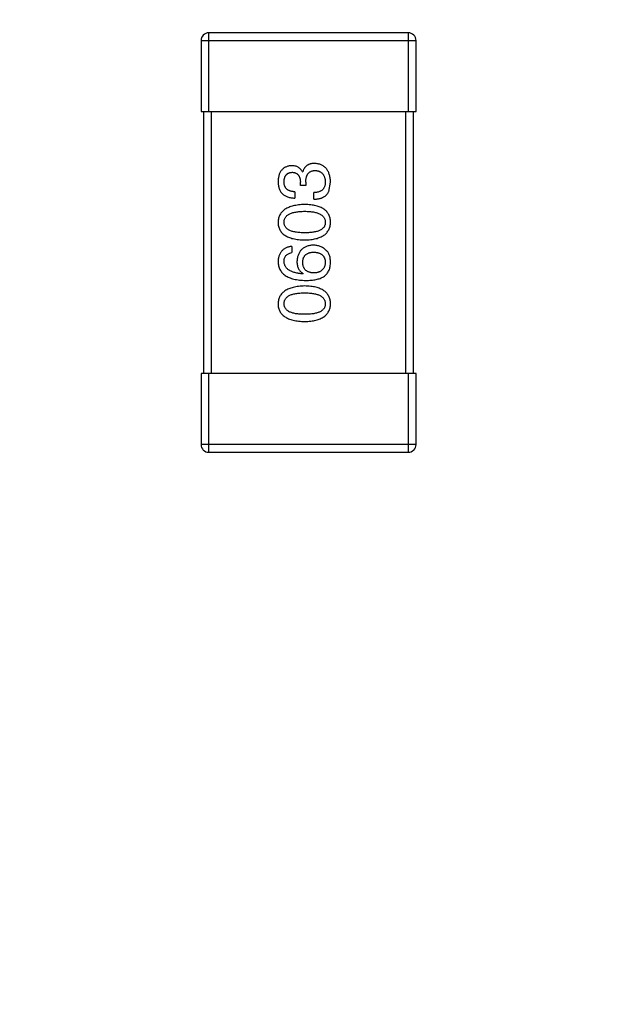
# Model space of a CAD drawing. Header units: inches. Extents: x -39 to 106, y -45 to 75.
# Tile 70 of 222: x 12.58 to 14.78, y -26.79 to -23.03. Entities that reach past the tile are written whole.
import ezdxf

# ---------------------------------------------------------------- set-up
doc = ezdxf.new("R2010")
doc.units = ezdxf.units.IN
doc.header["$LTSCALE"] = 1.21
doc.header["$MEASUREMENT"] = 0
doc.header["$PDMODE"] = 3
doc.header["$PDSIZE"] = 0.3125
doc.layers.get('0').update_dxf_attribs({"linetype": 'CONTINUOUS'})
doc.layers.get('Defpoints').update_dxf_attribs({"linetype": 'CONTINUOUS'})
doc.layers.add('DIM', color=3, linetype='CONTINUOUS')
doc.styles.get("Standard").update_dxf_attribs({"font": 'txt', "width": 0.8})
doc.dimstyles.get("Standard").update_dxf_attribs({"dimtxt": 0.15625, "dimasz": 0.1875, "dimexe": 0.125, "dimexo": 0.0625, "dimgap": 0.09, "dimtad": 0, "dimtih": 1, "dimtoh": 1, "dimzin": 4, "dimdsep": 46, "dimtxsty": 'STANDARD', "dimblk": '_FILLED', "dimblk1": '_FILLED', "dimblk2": '_FILLED', "dimcen": 0.09, "dimazin": 1, "dimtp": 0.01, "dimtm": 0.01, "dimtfac": 1, "dimtofl": 0, "dimtmove": 0, "dimatfit": 3, "dimldrblk": '_FILLED', "dimfxl": 1, "dimtolj": 1, "dimtzin": 4, "dimarcsym": 0})

# ---------------------------------------------------------------- blocks, each defined once
blk = doc.blocks.new('_FILLED')
at = {"color": 0, "linetype": 'ByBlock'}
blk.add_solid([(0, 0), (-1, 0.1667), (-1, -0.1667)], dxfattribs=at)
blk = doc.blocks.new('*D6')
at = {"layer": 'Defpoints', "color": 0}
for p in [(-13.1719, -23.0315), (49.8281, -23.0315), (49.8281, -38.8367)]:
    blk.add_point(p, dxfattribs=at)
at = {"layer": 'DIM', "color": 0, "lineweight": -2}
for p, q in [((-13.1719, -23.094), (-13.1719, -38.9617)), ((49.8281, -23.094), (49.8281, -38.9617)), ((-11.1719, -38.8367), (15.3048, -38.8367)), ((47.8281, -38.8367), (21.3515, -38.8367))]:
    blk.add_line(p, q, dxfattribs=at)
at = {"layer": 'DIM', "color": 0, "lineweight": -2, "xscale": 2, "yscale": 2, "zscale": 2, "rotation": 180}
blk.add_blockref('_FILLED', (-13.1719, -38.8367), dxfattribs=at)
at = {"layer": 'DIM', "color": 0, "lineweight": -2, "xscale": 2, "yscale": 2, "zscale": 2}
blk.add_blockref('_FILLED', (49.8281, -38.8367), dxfattribs=at)
at = {"layer": 'DIM', "color": 0, "insert": (18.3281, -38.8367), "char_height": 2, "attachment_point": 5}
blk.add_mtext('\\A1;63.00', dxfattribs=at)

msp = doc.modelspace()

# ---------------------------------------------------------------- linework, layer by layer
at = {"color": 7, "linetype": 'Continuous'}
for p, q in [((14.058, -23.0814), (13.298, -23.0814)), ((13.298, -23.3814), (13.298, -23.0814)), ((14.058, -23.0814), (14.058, -23.3814)), ((13.268, -23.1114), (14.088, -23.1114)), ((13.268, -23.1114), (13.268, -23.3814)), ((14.088, -23.3814), (14.088, -23.1114)), ((13.268, -23.3814), (14.088, -23.3814)), ((13.278, -23.3814), (13.278, -24.3814)), ((13.308, -24.3814), (13.308, -23.3814)), ((14.048, -23.3814), (14.048, -24.3814)), ((14.078, -24.3814), (14.078, -23.3814)), ((13.6547, -23.6123), (13.6558, -23.6123)), ((13.647, -23.6637), (13.647, -23.6506)), ((13.6678, -23.6517), (13.6678, -23.6637)), ((13.7552, -23.6867), (13.7618, -23.6506)), ((13.6263, -23.6878), (13.6263, -23.7118)), ((13.6678, -23.6637), (13.647, -23.6637)), ((13.6984, -23.7162), (13.6984, -23.691)), ((13.6142, -23.8959), (13.6142, -23.9199)), ((13.658, -23.9997), (13.6569, -24.0008)), ((14.088, -24.3814), (13.268, -24.3814)), ((13.268, -24.3814), (13.268, -24.6514)), ((13.298, -24.6814), (13.298, -24.3814)), ((14.058, -24.3814), (14.058, -24.6814)), ((14.088, -24.6514), (14.088, -24.3814)), ((14.088, -24.6514), (13.268, -24.6514)), ((13.298, -24.6814), (14.058, -24.6814))]:
    msp.add_line(p, q, dxfattribs=at)
for centre, start, end in [((13.298, -23.1114), 90, 180), ((14.058, -23.1114), 0, 90), ((13.298, -24.6514), 180, 270), ((14.058, -24.6514), 270, 0)]:
    msp.add_arc(centre, 0.03, start, end, dxfattribs=at)
for points, knots in [([(13.7006, -23.5796), (13.6991, -23.5796), (13.6964, -23.5796), (13.6923, -23.5801), (13.6884, -23.5806), (13.6847, -23.5816), (13.6812, -23.5827), (13.6779, -23.5841), (13.6748, -23.5858), (13.6718, -23.5877), (13.6691, -23.5899), (13.6666, -23.5923), (13.6643, -23.5951), (13.6622, -23.598), (13.6603, -23.6012), (13.6585, -23.6047), (13.657, -23.6084), (13.6562, -23.611), (13.6558, -23.6123)], [0, 0, 0, 0, 0.071215, 0.138707, 0.20396, 0.266995, 0.327734, 0.387609, 0.445602, 0.503345, 0.561136, 0.618597, 0.677672, 0.738255, 0.799989, 0.863961, 0.930555, 1, 1, 1, 1]), ([(13.7618, -23.6506), (13.7617, -23.6479), (13.7614, -23.6425), (13.7605, -23.6348), (13.7591, -23.6276), (13.7572, -23.6208), (13.755, -23.6146), (13.7523, -23.6089), (13.7491, -23.6036), (13.7455, -23.5989), (13.7414, -23.5947), (13.7369, -23.591), (13.7319, -23.5878), (13.7265, -23.5851), (13.7207, -23.5829), (13.7144, -23.5813), (13.7076, -23.5801), (13.703, -23.5797), (13.7006, -23.5796)], [0, 0, 0, 0, 0.078078, 0.151942, 0.221594, 0.28726, 0.350176, 0.409768, 0.467648, 0.523784, 0.578904, 0.634014, 0.689819, 0.746826, 0.805875, 0.867063, 0.931764, 1, 1, 1, 1]), ([(13.6131, -23.5883), (13.6112, -23.5885), (13.6073, -23.5888), (13.6017, -23.5899), (13.5964, -23.5913), (13.5915, -23.5932), (13.587, -23.5955), (13.5828, -23.5982), (13.579, -23.6013), (13.5756, -23.6049), (13.5726, -23.6089), (13.5699, -23.6133), (13.5676, -23.6182), (13.5657, -23.6234), (13.5641, -23.6291), (13.563, -23.6352), (13.5621, -23.6416), (13.5619, -23.6461), (13.5618, -23.6484)], [0, 0, 0, 0, 0.067521, 0.132139, 0.193339, 0.252064, 0.309083, 0.364848, 0.420021, 0.475612, 0.532002, 0.589602, 0.649896, 0.712634, 0.778603, 0.848416, 0.922155, 1, 1, 1, 1]), ([(13.5847, -23.6495), (13.5848, -23.6481), (13.5849, -23.6455), (13.5854, -23.6416), (13.5861, -23.638), (13.587, -23.6346), (13.5881, -23.6314), (13.5895, -23.6285), (13.5911, -23.6259), (13.5929, -23.6235), (13.5949, -23.6214), (13.5972, -23.6195), (13.5996, -23.6178), (13.6024, -23.6164), (13.6053, -23.6153), (13.6084, -23.6144), (13.6118, -23.6138), (13.6141, -23.6136), (13.6153, -23.6134)], [0, 0, 0, 0, 0.078051, 0.151197, 0.220412, 0.286742, 0.34933, 0.409464, 0.467368, 0.52298, 0.578639, 0.633998, 0.690142, 0.746855, 0.805868, 0.867776, 0.932345, 1, 1, 1, 1]), ([(13.6547, -23.6123), (13.6537, -23.6104), (13.6519, -23.6067), (13.6482, -23.6017), (13.6438, -23.5976), (13.6389, -23.5941), (13.6333, -23.5915), (13.6271, -23.5896), (13.6203, -23.5885), (13.6156, -23.5884), (13.6131, -23.5883)], [0, 0, 0, 0, 0.125227, 0.244792, 0.361427, 0.478215, 0.59667, 0.722058, 0.856314, 1, 1, 1, 1]), ([(13.6153, -23.6134), (13.6166, -23.6135), (13.619, -23.6137), (13.6225, -23.6142), (13.6257, -23.615), (13.6288, -23.6161), (13.6316, -23.6175), (13.6341, -23.6191), (13.6365, -23.621), (13.6386, -23.6232), (13.6405, -23.6257), (13.6421, -23.6285), (13.6435, -23.6315), (13.6447, -23.6348), (13.6456, -23.6384), (13.6464, -23.6422), (13.6468, -23.6463), (13.647, -23.6491), (13.647, -23.6506)], [0, 0, 0, 0, 0.067741, 0.131599, 0.192143, 0.249977, 0.306453, 0.361639, 0.416449, 0.471489, 0.527582, 0.584873, 0.644974, 0.70814, 0.77492, 0.845909, 0.920585, 1, 1, 1, 1]), ([(13.6678, -23.6517), (13.6678, -23.6499), (13.6678, -23.6464), (13.6683, -23.6413), (13.669, -23.6366), (13.67, -23.6322), (13.6712, -23.6281), (13.6728, -23.6244), (13.6746, -23.6211), (13.6767, -23.6181), (13.6791, -23.6154), (13.6818, -23.6131), (13.6848, -23.6112), (13.6881, -23.6096), (13.6916, -23.6084), (13.6955, -23.6075), (13.6996, -23.607), (13.7024, -23.6069), (13.7039, -23.6069)], [0, 0, 0, 0, 0.082495, 0.159728, 0.232496, 0.300725, 0.365163, 0.425859, 0.483728, 0.538892, 0.592921, 0.646195, 0.699968, 0.754746, 0.811387, 0.870806, 0.933482, 1, 1, 1, 1]), ([(13.7039, -23.6069), (13.7053, -23.607), (13.7082, -23.6072), (13.7123, -23.6079), (13.7162, -23.6089), (13.7198, -23.6103), (13.7231, -23.6119), (13.7262, -23.6138), (13.729, -23.6161), (13.7315, -23.6186), (13.7338, -23.6214), (13.7358, -23.6246), (13.7375, -23.628), (13.739, -23.6317), (13.7402, -23.6358), (13.7411, -23.6401), (13.7418, -23.6447), (13.742, -23.6479), (13.7421, -23.6495)], [0, 0, 0, 0, 0.068514, 0.133941, 0.195994, 0.255362, 0.312994, 0.369441, 0.424687, 0.480522, 0.537148, 0.594801, 0.654411, 0.716817, 0.781981, 0.850498, 0.923306, 1, 1, 1, 1]), ([(13.5618, -23.6484), (13.5619, -23.6509), (13.562, -23.6558), (13.5629, -23.6629), (13.5642, -23.6695), (13.5661, -23.6757), (13.5684, -23.6814), (13.5712, -23.6865), (13.5746, -23.6913), (13.5784, -23.6955), (13.5827, -23.6992), (13.5875, -23.7025), (13.5928, -23.7052), (13.5985, -23.7076), (13.6048, -23.7094), (13.6115, -23.7107), (13.6187, -23.7116), (13.6237, -23.7117), (13.6263, -23.7118)], [0, 0, 0, 0, 0.073232, 0.142595, 0.207997, 0.270074, 0.329156, 0.386529, 0.441846, 0.496976, 0.551877, 0.607941, 0.665637, 0.725446, 0.788542, 0.855101, 0.925196, 1, 1, 1, 1]), ([(13.6263, -23.6878), (13.6246, -23.6877), (13.6213, -23.6875), (13.6166, -23.6869), (13.6122, -23.6862), (13.6081, -23.685), (13.6044, -23.6836), (13.601, -23.6819), (13.5979, -23.68), (13.5951, -23.6777), (13.5926, -23.6752), (13.5905, -23.6723), (13.5887, -23.6692), (13.5873, -23.6658), (13.5861, -23.6621), (13.5853, -23.6582), (13.5848, -23.6539), (13.5848, -23.651), (13.5847, -23.6495)], [0, 0, 0, 0, 0.078134, 0.15164, 0.221358, 0.286689, 0.348614, 0.407697, 0.464247, 0.520153, 0.574432, 0.629291, 0.684538, 0.742032, 0.801329, 0.863637, 0.930123, 1, 1, 1, 1]), ([(13.7421, -23.6495), (13.7421, -23.6511), (13.742, -23.6543), (13.7415, -23.6589), (13.7407, -23.6632), (13.7394, -23.6672), (13.7379, -23.6709), (13.736, -23.6743), (13.7338, -23.6774), (13.7312, -23.6802), (13.7283, -23.6826), (13.725, -23.6848), (13.7214, -23.6866), (13.7175, -23.6881), (13.7132, -23.6893), (13.7086, -23.6902), (13.7036, -23.6908), (13.7002, -23.691), (13.6984, -23.691)], [0, 0, 0, 0, 0.071272, 0.13882, 0.201858, 0.262757, 0.320043, 0.376709, 0.431462, 0.486034, 0.541209, 0.597703, 0.65589, 0.717768, 0.782056, 0.850407, 0.92277, 1, 1, 1, 1]), ([(13.6984, -23.7162), (13.7002, -23.7161), (13.7037, -23.716), (13.7088, -23.7155), (13.7136, -23.7148), (13.7183, -23.714), (13.7227, -23.7129), (13.7269, -23.7116), (13.7308, -23.71), (13.7344, -23.7083), (13.7379, -23.7063), (13.7411, -23.7042), (13.7441, -23.7018), (13.7468, -23.6992), (13.7493, -23.6964), (13.7515, -23.6933), (13.7536, -23.6901), (13.7547, -23.6878), (13.7552, -23.6867)], [0, 0, 0, 0, 0.078937, 0.154495, 0.226898, 0.296844, 0.363348, 0.427781, 0.48946, 0.549586, 0.607902, 0.664733, 0.720805, 0.776157, 0.831175, 0.886736, 0.943094, 1, 1, 1, 1]), ([(13.6634, -23.7361), (13.6594, -23.7363), (13.6516, -23.7366), (13.6403, -23.7377), (13.6297, -23.7394), (13.62, -23.7414), (13.6109, -23.7439), (13.6026, -23.747), (13.5951, -23.7505), (13.5883, -23.7545), (13.5823, -23.759), (13.577, -23.7639), (13.5725, -23.7694), (13.5688, -23.7754), (13.5659, -23.7818), (13.5637, -23.7887), (13.5623, -23.7961), (13.5619, -23.8012), (13.5618, -23.8038)], [0, 0, 0, 0, 0.088475, 0.171606, 0.249595, 0.322626, 0.391327, 0.455765, 0.516374, 0.573675, 0.628522, 0.681161, 0.732559, 0.783563, 0.83504, 0.887639, 0.942585, 1, 1, 1, 1]), ([(13.5847, -23.8038), (13.5848, -23.8022), (13.5849, -23.7989), (13.5858, -23.7941), (13.5874, -23.7897), (13.5895, -23.7856), (13.5924, -23.7818), (13.5958, -23.7784), (13.5998, -23.7753), (13.6045, -23.7725), (13.6097, -23.7701), (13.6156, -23.768), (13.6221, -23.7663), (13.6292, -23.7648), (13.6368, -23.7637), (13.6452, -23.7629), (13.6541, -23.7624), (13.6603, -23.7623), (13.6634, -23.7623)], [0, 0, 0, 0, 0.050604, 0.098688, 0.145699, 0.191791, 0.238625, 0.286717, 0.337546, 0.391814, 0.449755, 0.512106, 0.579685, 0.652048, 0.730262, 0.814146, 0.904281, 1, 1, 1, 1]), ([(13.7618, -23.8038), (13.7617, -23.8012), (13.7614, -23.796), (13.7602, -23.7885), (13.7581, -23.7815), (13.7554, -23.775), (13.7518, -23.769), (13.7475, -23.7634), (13.7425, -23.7584), (13.7366, -23.7539), (13.7301, -23.7499), (13.7227, -23.7465), (13.7147, -23.7435), (13.7059, -23.741), (13.6963, -23.739), (13.686, -23.7375), (13.675, -23.7365), (13.6674, -23.7362), (13.6634, -23.7361)], [0, 0, 0, 0, 0.059134, 0.115603, 0.169236, 0.221572, 0.273254, 0.32474, 0.377319, 0.431815, 0.488555, 0.548609, 0.612242, 0.680182, 0.75251, 0.829782, 0.91231, 1, 1, 1, 1]), ([(13.6634, -23.7623), (13.6666, -23.7623), (13.6726, -23.7624), (13.6814, -23.7629), (13.6896, -23.7637), (13.6973, -23.7648), (13.7043, -23.7662), (13.7107, -23.768), (13.7166, -23.7701), (13.7218, -23.7725), (13.7265, -23.7753), (13.7305, -23.7784), (13.734, -23.7818), (13.7369, -23.7856), (13.7391, -23.7897), (13.7408, -23.7941), (13.7418, -23.7989), (13.742, -23.8022), (13.7421, -23.8038)], [0, 0, 0, 0, 0.094834, 0.184067, 0.267029, 0.344713, 0.417334, 0.484367, 0.546941, 0.604717, 0.65953, 0.710539, 0.759381, 0.806382, 0.853027, 0.900623, 0.949121, 1, 1, 1, 1]), ([(13.5618, -23.8038), (13.5619, -23.8065), (13.5621, -23.8117), (13.5634, -23.8192), (13.5656, -23.8262), (13.5684, -23.8327), (13.5721, -23.8387), (13.5765, -23.8443), (13.5817, -23.8493), (13.5878, -23.8537), (13.5946, -23.8578), (13.6021, -23.8612), (13.6104, -23.8642), (13.6196, -23.8667), (13.6294, -23.8687), (13.6401, -23.8702), (13.6515, -23.8712), (13.6594, -23.8715), (13.6634, -23.8716)], [0, 0, 0, 0, 0.057911, 0.113262, 0.165956, 0.217443, 0.268511, 0.319665, 0.372, 0.426129, 0.483365, 0.543779, 0.607756, 0.676562, 0.749704, 0.827713, 0.911177, 1, 1, 1, 1]), ([(13.6634, -23.8443), (13.6603, -23.8443), (13.6541, -23.8442), (13.6452, -23.8437), (13.6368, -23.8429), (13.6291, -23.8419), (13.6221, -23.8404), (13.6156, -23.8388), (13.6097, -23.8367), (13.6045, -23.8343), (13.5998, -23.8316), (13.5958, -23.8286), (13.5924, -23.8253), (13.5896, -23.8216), (13.5874, -23.8176), (13.5858, -23.8133), (13.5849, -23.8087), (13.5848, -23.8055), (13.5847, -23.8038)], [0, 0, 0, 0, 0.096452, 0.187278, 0.271765, 0.350519, 0.423437, 0.491321, 0.554011, 0.612224, 0.666281, 0.717003, 0.764884, 0.811423, 0.856783, 0.902993, 0.950236, 1, 1, 1, 1]), ([(13.6634, -23.8716), (13.6674, -23.8715), (13.675, -23.8712), (13.686, -23.8702), (13.6963, -23.8687), (13.7059, -23.8667), (13.7147, -23.8642), (13.7227, -23.8612), (13.7301, -23.8578), (13.7366, -23.8537), (13.7425, -23.8493), (13.7475, -23.8443), (13.7518, -23.8387), (13.7554, -23.8327), (13.7581, -23.8262), (13.7602, -23.8192), (13.7614, -23.8117), (13.7617, -23.8065), (13.7618, -23.8038)], [0, 0, 0, 0, 0.087693, 0.170223, 0.247496, 0.319826, 0.387768, 0.451403, 0.511459, 0.568358, 0.622671, 0.675251, 0.726739, 0.778422, 0.830759, 0.884394, 0.940865, 1, 1, 1, 1]), ([(13.7421, -23.8038), (13.742, -23.8055), (13.7419, -23.8087), (13.741, -23.8133), (13.7395, -23.8176), (13.7372, -23.8216), (13.7345, -23.8253), (13.7311, -23.8286), (13.727, -23.8316), (13.7224, -23.8343), (13.7171, -23.8367), (13.7113, -23.8388), (13.7047, -23.8404), (13.6977, -23.8419), (13.69, -23.8429), (13.6817, -23.8437), (13.6728, -23.8442), (13.6666, -23.8443), (13.6634, -23.8443)], [0, 0, 0, 0, 0.049766, 0.097012, 0.143225, 0.188786, 0.235079, 0.282962, 0.333687, 0.387747, 0.445963, 0.508657, 0.576545, 0.649868, 0.72822, 0.812712, 0.903543, 1, 1, 1, 1]), ([(13.6142, -23.8959), (13.6123, -23.8961), (13.6084, -23.8966), (13.6027, -23.8979), (13.5974, -23.8995), (13.5925, -23.9015), (13.588, -23.9038), (13.5838, -23.9065), (13.5799, -23.9096), (13.5764, -23.913), (13.5734, -23.9169), (13.5706, -23.9211), (13.5682, -23.9256), (13.5662, -23.9306), (13.5645, -23.9359), (13.5632, -23.9415), (13.5623, -23.9475), (13.562, -23.9517), (13.5618, -23.9538)], [0, 0, 0, 0, 0.06947, 0.136096, 0.199592, 0.260665, 0.319672, 0.377156, 0.433415, 0.489984, 0.546535, 0.604276, 0.663499, 0.725182, 0.788953, 0.855683, 0.926216, 1, 1, 1, 1]), ([(13.6962, -23.8915), (13.6939, -23.8916), (13.6893, -23.8919), (13.6827, -23.8929), (13.6764, -23.8943), (13.6706, -23.8961), (13.6652, -23.8984), (13.6603, -23.9012), (13.6557, -23.9044), (13.6516, -23.9081), (13.6479, -23.9123), (13.6446, -23.9168), (13.6418, -23.9219), (13.6393, -23.9274), (13.6373, -23.9334), (13.6358, -23.9398), (13.6346, -23.9466), (13.6341, -23.9514), (13.6339, -23.9538)], [0, 0, 0, 0, 0.071527, 0.139094, 0.20346, 0.264939, 0.323904, 0.381383, 0.437591, 0.493343, 0.549401, 0.606085, 0.664838, 0.725424, 0.788712, 0.855452, 0.925772, 1, 1, 1, 1]), ([(13.6558, -23.9571), (13.6558, -23.9556), (13.656, -23.9527), (13.6566, -23.9484), (13.6575, -23.9444), (13.6587, -23.9407), (13.6602, -23.9373), (13.6621, -23.9341), (13.6642, -23.9312), (13.6667, -23.9286), (13.6694, -23.9263), (13.6725, -23.9242), (13.6759, -23.9225), (13.6796, -23.9209), (13.6836, -23.9198), (13.6879, -23.9188), (13.6925, -23.9181), (13.6957, -23.9179), (13.6973, -23.9177)], [0, 0, 0, 0, 0.069884, 0.136529, 0.199638, 0.259844, 0.317774, 0.374356, 0.430026, 0.485148, 0.5409, 0.597889, 0.657472, 0.718614, 0.783613, 0.85129, 0.923712, 1, 1, 1, 1]), ([(13.7454, -23.9112), (13.7437, -23.9096), (13.7402, -23.9065), (13.7346, -23.9025), (13.7288, -23.8991), (13.7228, -23.8963), (13.7165, -23.8942), (13.7099, -23.8926), (13.7031, -23.8917), (13.6985, -23.8916), (13.6962, -23.8915)], [0, 0, 0, 0, 0.129393, 0.255335, 0.378531, 0.500878, 0.622934, 0.746191, 0.87096, 1, 1, 1, 1]), ([(13.6973, -23.9177), (13.699, -23.9179), (13.7024, -23.9181), (13.7073, -23.9188), (13.7118, -23.9197), (13.716, -23.9209), (13.72, -23.9223), (13.7236, -23.9241), (13.7269, -23.926), (13.7298, -23.9283), (13.7325, -23.9309), (13.7349, -23.9337), (13.7369, -23.9368), (13.7386, -23.9401), (13.74, -23.9437), (13.741, -23.9476), (13.7417, -23.9517), (13.742, -23.9545), (13.7421, -23.956)], [0, 0, 0, 0, 0.078863, 0.153308, 0.223539, 0.289857, 0.35341, 0.413572, 0.471721, 0.528235, 0.584279, 0.638781, 0.69466, 0.751251, 0.809198, 0.869697, 0.933318, 1, 1, 1, 1]), ([(13.7618, -23.9604), (13.7618, -23.9576), (13.7619, -23.9522), (13.7613, -23.9444), (13.7602, -23.9372), (13.7584, -23.9307), (13.7561, -23.9248), (13.7531, -23.9196), (13.7496, -23.915), (13.7468, -23.9124), (13.7454, -23.9112)], [0, 0, 0, 0, 0.156782, 0.301945, 0.436395, 0.561474, 0.678489, 0.78853, 0.894967, 1, 1, 1, 1]), ([(13.5618, -23.9538), (13.562, -23.9566), (13.5623, -23.9622), (13.5638, -23.9702), (13.566, -23.9776), (13.5691, -23.9846), (13.5729, -23.991), (13.5777, -23.9969), (13.5831, -24.0022), (13.5894, -24.007), (13.5965, -24.0112), (13.6043, -24.015), (13.613, -24.0182), (13.6224, -24.0207), (13.6326, -24.0229), (13.6437, -24.0244), (13.6555, -24.0256), (13.6636, -24.0258), (13.6678, -24.0259)], [0, 0, 0, 0, 0.058957, 0.115262, 0.16907, 0.221312, 0.273147, 0.324961, 0.377649, 0.432026, 0.488925, 0.549039, 0.612912, 0.680653, 0.753056, 0.830314, 0.912483, 1, 1, 1, 1]), ([(13.5847, -23.9538), (13.5848, -23.9515), (13.5849, -23.9472), (13.5864, -23.9411), (13.5887, -23.9357), (13.592, -23.931), (13.5962, -23.9271), (13.6014, -23.9239), (13.6075, -23.9214), (13.6119, -23.9204), (13.6142, -23.9199)], [0, 0, 0, 0, 0.136586, 0.261496, 0.378089, 0.490612, 0.605522, 0.725767, 0.8561, 1, 1, 1, 1]), ([(13.6569, -24.0008), (13.654, -24.0006), (13.6485, -24.0002), (13.6406, -23.9992), (13.6332, -23.9979), (13.6262, -23.9963), (13.6199, -23.9944), (13.614, -23.9923), (13.6087, -23.9898), (13.6039, -23.987), (13.5996, -23.9839), (13.5959, -23.9805), (13.5926, -23.9768), (13.59, -23.9728), (13.5878, -23.9685), (13.5863, -23.9638), (13.5851, -23.9589), (13.5849, -23.9555), (13.5847, -23.9538)], [0, 0, 0, 0, 0.089218, 0.173709, 0.252753, 0.326963, 0.397099, 0.462534, 0.524018, 0.582178, 0.637235, 0.689955, 0.741228, 0.791618, 0.841661, 0.892925, 0.945259, 1, 1, 1, 1]), ([(13.6339, -23.9538), (13.634, -23.9564), (13.6341, -23.9615), (13.6352, -23.9689), (13.6371, -23.9756), (13.6397, -23.9817), (13.6432, -23.9872), (13.6473, -23.9921), (13.6523, -23.9963), (13.656, -23.9986), (13.658, -23.9997)], [0, 0, 0, 0, 0.144617, 0.279572, 0.40596, 0.526097, 0.64389, 0.760003, 0.877724, 1, 1, 1, 1]), ([(13.7421, -23.956), (13.742, -23.9576), (13.7419, -23.9607), (13.7412, -23.9652), (13.7403, -23.9694), (13.739, -23.9733), (13.7375, -23.977), (13.7355, -23.9803), (13.7333, -23.9834), (13.7306, -23.9861), (13.7278, -23.9886), (13.7245, -23.9907), (13.721, -23.9927), (13.7171, -23.9942), (13.7128, -23.9955), (13.7083, -23.9965), (13.7035, -23.9972), (13.7001, -23.9974), (13.6984, -23.9975)], [0, 0, 0, 0, 0.070403, 0.137196, 0.200053, 0.260887, 0.31876, 0.37535, 0.430743, 0.485927, 0.541678, 0.598832, 0.657726, 0.719441, 0.783504, 0.851852, 0.923533, 1, 1, 1, 1]), ([(13.6984, -23.9975), (13.6967, -23.9974), (13.6935, -23.9972), (13.6887, -23.9965), (13.6843, -23.9955), (13.6802, -23.9943), (13.6764, -23.9927), (13.6729, -23.9909), (13.6698, -23.9888), (13.6669, -23.9864), (13.6644, -23.9837), (13.6622, -23.9807), (13.6603, -23.9775), (13.6588, -23.9739), (13.6575, -23.9701), (13.6566, -23.966), (13.656, -23.9617), (13.6558, -23.9586), (13.6558, -23.9571)], [0, 0, 0, 0, 0.076072, 0.148369, 0.216753, 0.281358, 0.342792, 0.401604, 0.458929, 0.514444, 0.569818, 0.625343, 0.681554, 0.739608, 0.800134, 0.863477, 0.929547, 1, 1, 1, 1]), ([(13.7356, -24.0117), (13.7376, -24.0102), (13.7415, -24.0073), (13.7467, -24.0021), (13.7511, -23.9964), (13.7548, -23.9902), (13.7577, -23.9835), (13.7599, -23.9762), (13.7613, -23.9685), (13.7616, -23.9631), (13.7618, -23.9604)], [0, 0, 0, 0, 0.125033, 0.246266, 0.36603, 0.485265, 0.606781, 0.732144, 0.862551, 1, 1, 1, 1]), ([(13.6678, -24.0259), (13.6713, -24.0259), (13.6782, -24.0259), (13.6882, -24.0251), (13.6977, -24.0241), (13.7064, -24.0225), (13.7146, -24.0205), (13.7222, -24.0181), (13.7292, -24.0152), (13.7335, -24.0129), (13.7356, -24.0117)], [0, 0, 0, 0, 0.151498, 0.29521, 0.430242, 0.557137, 0.677306, 0.790845, 0.898111, 1, 1, 1, 1]), ([(13.6634, -24.047), (13.6594, -24.0471), (13.6516, -24.0475), (13.6403, -24.0486), (13.6297, -24.0502), (13.62, -24.0523), (13.6109, -24.0548), (13.6026, -24.0578), (13.5951, -24.0613), (13.5883, -24.0654), (13.5823, -24.0699), (13.577, -24.0748), (13.5725, -24.0803), (13.5688, -24.0862), (13.5659, -24.0927), (13.5637, -24.0996), (13.5623, -24.107), (13.5619, -24.1121), (13.5618, -24.1147)], [0, 0, 0, 0, 0.088475, 0.171606, 0.249595, 0.322626, 0.391327, 0.455765, 0.516374, 0.573675, 0.628522, 0.681161, 0.732559, 0.783563, 0.83504, 0.887639, 0.942585, 1, 1, 1, 1]), ([(13.7618, -24.1147), (13.7617, -24.1121), (13.7614, -24.1069), (13.7602, -24.0994), (13.7581, -24.0924), (13.7554, -24.0858), (13.7518, -24.0798), (13.7475, -24.0743), (13.7425, -24.0693), (13.7366, -24.0648), (13.7301, -24.0608), (13.7227, -24.0573), (13.7147, -24.0543), (13.7059, -24.0519), (13.6963, -24.0498), (13.686, -24.0484), (13.675, -24.0474), (13.6674, -24.0471), (13.6634, -24.047)], [0, 0, 0, 0, 0.059134, 0.115603, 0.169236, 0.221572, 0.273254, 0.32474, 0.377319, 0.431815, 0.488555, 0.548609, 0.612242, 0.680182, 0.75251, 0.829782, 0.91231, 1, 1, 1, 1]), ([(13.5847, -24.1147), (13.5848, -24.113), (13.5849, -24.1098), (13.5858, -24.105), (13.5874, -24.1006), (13.5895, -24.0964), (13.5924, -24.0927), (13.5958, -24.0893), (13.5998, -24.0862), (13.6045, -24.0834), (13.6097, -24.081), (13.6156, -24.0789), (13.6221, -24.0771), (13.6292, -24.0757), (13.6368, -24.0746), (13.6452, -24.0738), (13.6541, -24.0733), (13.6603, -24.0732), (13.6634, -24.0732)], [0, 0, 0, 0, 0.050604, 0.098688, 0.145699, 0.191791, 0.238625, 0.286717, 0.337546, 0.391814, 0.449755, 0.512106, 0.579685, 0.652048, 0.730262, 0.814146, 0.904281, 1, 1, 1, 1]), ([(13.6634, -24.0732), (13.6666, -24.0732), (13.6726, -24.0733), (13.6814, -24.0738), (13.6896, -24.0746), (13.6973, -24.0757), (13.7043, -24.0771), (13.7107, -24.0789), (13.7166, -24.081), (13.7218, -24.0834), (13.7265, -24.0862), (13.7305, -24.0893), (13.734, -24.0927), (13.7369, -24.0965), (13.7391, -24.1006), (13.7408, -24.105), (13.7418, -24.1098), (13.742, -24.113), (13.7421, -24.1147)], [0, 0, 0, 0, 0.094834, 0.184067, 0.267029, 0.344713, 0.417334, 0.484367, 0.546941, 0.604717, 0.65953, 0.710539, 0.759381, 0.806382, 0.853027, 0.900623, 0.949121, 1, 1, 1, 1]), ([(13.5618, -24.1147), (13.5619, -24.1174), (13.5621, -24.1225), (13.5634, -24.1301), (13.5656, -24.137), (13.5684, -24.1436), (13.5721, -24.1496), (13.5765, -24.1551), (13.5817, -24.1601), (13.5878, -24.1646), (13.5946, -24.1686), (13.6021, -24.1721), (13.6104, -24.1751), (13.6196, -24.1776), (13.6294, -24.1796), (13.6401, -24.181), (13.6515, -24.1821), (13.6594, -24.1823), (13.6634, -24.1825)], [0, 0, 0, 0, 0.057911, 0.113262, 0.165956, 0.217443, 0.268511, 0.319665, 0.372, 0.426129, 0.483365, 0.543779, 0.607756, 0.676562, 0.749704, 0.827713, 0.911177, 1, 1, 1, 1]), ([(13.6634, -24.1551), (13.6603, -24.1551), (13.6541, -24.1551), (13.6452, -24.1546), (13.6368, -24.1538), (13.6291, -24.1528), (13.6221, -24.1513), (13.6156, -24.1496), (13.6097, -24.1476), (13.6045, -24.1452), (13.5998, -24.1425), (13.5958, -24.1395), (13.5924, -24.1361), (13.5896, -24.1325), (13.5874, -24.1285), (13.5858, -24.1242), (13.5849, -24.1195), (13.5848, -24.1163), (13.5847, -24.1147)], [0, 0, 0, 0, 0.096452, 0.187278, 0.271765, 0.350519, 0.423437, 0.491321, 0.554011, 0.612224, 0.666281, 0.717003, 0.764884, 0.811423, 0.856783, 0.902993, 0.950236, 1, 1, 1, 1]), ([(13.6634, -24.1825), (13.6674, -24.1823), (13.675, -24.1821), (13.686, -24.181), (13.6963, -24.1796), (13.7059, -24.1776), (13.7147, -24.1751), (13.7227, -24.1721), (13.7301, -24.1686), (13.7366, -24.1646), (13.7425, -24.1601), (13.7475, -24.1551), (13.7518, -24.1496), (13.7554, -24.1436), (13.7581, -24.137), (13.7602, -24.13), (13.7614, -24.1225), (13.7617, -24.1174), (13.7618, -24.1147)], [0, 0, 0, 0, 0.087693, 0.170223, 0.247496, 0.319826, 0.387768, 0.451403, 0.511459, 0.568358, 0.622671, 0.675251, 0.726739, 0.778422, 0.830759, 0.884394, 0.940865, 1, 1, 1, 1]), ([(13.7421, -24.1147), (13.742, -24.1163), (13.7419, -24.1195), (13.741, -24.1242), (13.7395, -24.1285), (13.7372, -24.1325), (13.7345, -24.1362), (13.7311, -24.1395), (13.727, -24.1425), (13.7224, -24.1452), (13.7171, -24.1476), (13.7113, -24.1496), (13.7047, -24.1513), (13.6977, -24.1528), (13.69, -24.1538), (13.6817, -24.1546), (13.6728, -24.1551), (13.6666, -24.1551), (13.6634, -24.1551)], [0, 0, 0, 0, 0.049766, 0.097012, 0.143225, 0.188786, 0.235079, 0.282962, 0.333687, 0.387747, 0.445963, 0.508657, 0.576545, 0.649868, 0.72822, 0.812712, 0.903543, 1, 1, 1, 1])]:
    msp.add_open_spline(points, degree=3, knots=knots, dxfattribs=at)

# ---------------------------------------------------------------- dimensions: what is measured, and where the dimension line sits
at = {"layer": 'DIM'}
dim = msp.add_linear_dim(base=(49.8281, -38.8367), p1=(-13.1719, -23.0315), p2=(49.8281, -23.0315), dimstyle='STANDARD', override={"dimtxt": 2, "dimasz": 2, "dimtih": 0, "dimtoh": 0, "dimzin": 0, "dimcen": 0.198, "dimadec": 0, "dimazin": 0, "dimtp": 0, "dimtm": 0, "dimtdec": 4, "dimtzin": 0}, dxfattribs=at)
dim.commit()
dim.dimension.update_dxf_attribs({"geometry": '*D6', "text_midpoint": (18.3281, -38.8367)})

doc.saveas('drawing.dxf')
